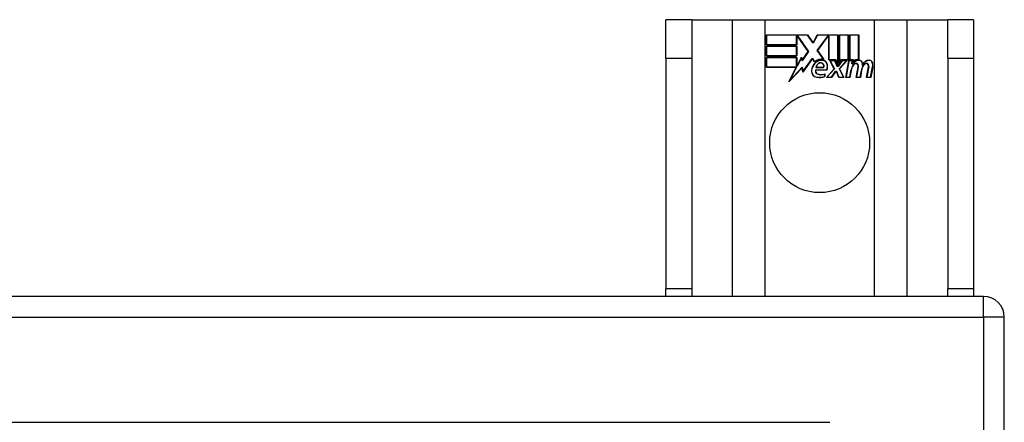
# Model space of a CAD drawing. Header units: inches. Extents: x 7 to 112, y 7 to 76.
# Tile 42 of 61: x 62.76 to 66.76, y 49.57 to 51.21. Entities that reach past the tile are written whole.
import ezdxf

# ---------------------------------------------------------------- set-up
doc = ezdxf.new("R2010")
doc.units = ezdxf.units.IN
doc.header["$MEASUREMENT"] = 0
doc.layers.add('Visible Edges(ANSI)', color=7, linetype='Continuous', lineweight=25)
doc.layers.add('Visible Tangent Edges(ANSI)', color=7, linetype='Continuous', lineweight=25)

msp = doc.modelspace()

# ---------------------------------------------------------------- linework, layer by layer
at = {"layer": 'Visible Edges(ANSI)'}
for p, q in [((65.4867, 51.2082), (65.3817, 51.2082)), ((65.3817, 51.0522), (65.3817, 51.2082)), ((65.4867, 51.2082), (65.4867, 51.0522)), ((65.4867, 51.2082), (65.6509, 51.2082)), ((65.6509, 51.2082), (65.7855, 51.2082)), ((65.7855, 51.2082), (66.2279, 51.2082)), ((66.2279, 51.2082), (66.3626, 51.2082)), ((66.3626, 51.2082), (66.5267, 51.2082)), ((66.5267, 51.0522), (66.5267, 51.2082)), ((66.6317, 51.2082), (66.5267, 51.2082)), ((66.6317, 51.2082), (66.6317, 51.0522)), ((65.7905, 51.1462), (65.9578, 51.1462)), ((65.7905, 51.1061), (65.7905, 51.1462)), ((65.7913, 51.1454), (65.7913, 51.1068)), ((65.9574, 51.1454), (65.7913, 51.1454)), ((65.9131, 51.1068), (65.9131, 51.1413)), ((65.9131, 51.1413), (65.9176, 51.1413)), ((65.9139, 51.1406), (65.9139, 51.1061)), ((65.9172, 51.1406), (65.9139, 51.1406)), ((65.96, 51.0783), (65.9172, 51.1406)), ((65.9176, 51.1413), (65.9609, 51.0783)), ((65.9799, 51.1121), (65.9574, 51.1454)), ((65.9578, 51.1462), (65.9798, 51.1135)), ((65.9798, 51.1135), (65.9971, 51.1462)), ((65.9976, 51.1454), (65.9799, 51.1121)), ((65.9966, 51.0834), (66.0399, 51.1413)), ((65.9971, 51.1462), (66.0808, 51.1462)), ((66.0402, 51.1406), (65.9975, 51.0834)), ((66.08, 51.1454), (65.9976, 51.1454)), ((66.0399, 51.1413), (66.044, 51.1413)), ((66.0433, 51.1406), (66.0402, 51.1406)), ((66.0433, 51.0451), (66.0433, 51.1406)), ((66.044, 51.1413), (66.044, 51.0459)), ((66.08, 51.0267), (66.08, 51.1454)), ((66.0808, 51.1462), (66.0808, 51.023)), ((66.086, 51.0322), (66.086, 51.1462)), ((66.086, 51.1462), (66.1231, 51.1462)), ((66.0868, 51.1454), (66.0868, 51.0345)), ((66.1224, 51.1454), (66.0868, 51.1454)), ((66.1224, 51.0459), (66.1224, 51.1454)), ((66.1231, 51.1462), (66.1231, 51.0451)), ((66.1284, 51.0451), (66.1284, 51.1462)), ((66.1284, 51.1462), (66.1655, 51.1462)), ((66.1291, 51.1454), (66.1291, 51.0459)), ((66.1648, 51.1454), (66.1291, 51.1454)), ((66.1648, 51.0476), (66.1648, 51.1454)), ((66.1655, 51.1462), (66.1655, 51.0468)), ((65.9139, 51.1061), (65.7905, 51.1061)), ((65.7905, 51.0607), (65.7905, 51.1008)), ((65.7905, 51.1008), (65.9139, 51.1008)), ((65.7913, 51.1068), (65.9131, 51.1068)), ((65.7913, 51.1001), (65.7913, 51.0614)), ((65.9131, 51.1001), (65.7913, 51.1001)), ((65.9131, 51.0614), (65.9131, 51.1001)), ((65.9139, 51.1008), (65.9139, 51.0607)), ((66.0217, 51.0472), (65.9966, 51.0834)), ((65.9975, 51.0834), (66.0234, 51.0461)), ((65.3817, 51.0522), (65.3817, 50.1142)), ((65.4867, 51.0522), (65.4867, 50.1142)), ((65.9139, 51.0607), (65.7905, 51.0607)), ((65.7905, 51.0551), (65.9139, 51.0551)), ((65.7905, 51.0149), (65.7905, 51.0551)), ((65.7913, 51.0614), (65.9131, 51.0614)), ((65.9131, 51.0543), (65.7913, 51.0543)), ((65.7913, 51.0543), (65.7913, 51.0157)), ((65.9131, 51.0198), (65.9131, 51.0543)), ((65.9139, 51.0551), (65.9139, 51.0206)), ((65.9147, 51.0206), (65.933, 51.0558)), ((65.9327, 51.0536), (65.9151, 51.0198)), ((65.9351, 51.0414), (65.9327, 51.0536)), ((65.933, 51.0558), (65.9355, 51.0432)), ((65.9609, 51.0783), (65.9351, 51.0414)), ((65.9355, 51.0432), (65.96, 51.0783)), ((65.9773, 51.0504), (65.938, 50.9953)), ((65.9385, 50.9973), (65.9773, 51.0517)), ((65.9773, 51.0517), (65.9861, 51.0371)), ((65.9859, 51.0359), (65.9773, 51.0504)), ((66.0714, 51.0451), (66.0433, 51.0451)), ((66.044, 51.0459), (66.0719, 51.0459)), ((66.0654, 51.0082), (66.0481, 51.0416)), ((66.0481, 51.0416), (66.0684, 51.0416)), ((66.0494, 51.0408), (66.0663, 51.0081)), ((66.0679, 51.0408), (66.0494, 51.0408)), ((66.0777, 51.0178), (66.0679, 51.0408)), ((66.0684, 51.0416), (66.0781, 51.0186)), ((66.0808, 51.023), (66.0714, 51.0451)), ((66.0719, 51.0459), (66.08, 51.0267)), ((66.0808, 51.0186), (66.0975, 51.0416)), ((66.0978, 51.0408), (66.0812, 51.0178)), ((66.0954, 51.0451), (66.086, 51.0322)), ((66.0866, 51.0085), (66.1162, 51.0408)), ((66.0868, 51.0345), (66.095, 51.0459)), ((66.1179, 51.0416), (66.0875, 51.0084)), ((66.095, 51.0459), (66.1224, 51.0459)), ((66.1231, 51.0451), (66.0954, 51.0451)), ((66.0975, 51.0416), (66.1179, 51.0416)), ((66.1162, 51.0408), (66.0978, 51.0408)), ((66.113, 50.9733), (66.1251, 51.0416)), ((66.1257, 51.0408), (66.1139, 50.9741)), ((66.1251, 51.0416), (66.1393, 51.0416)), ((66.1385, 51.0408), (66.1257, 51.0408)), ((66.1438, 51.0451), (66.1284, 51.0451)), ((66.1291, 51.0459), (66.1446, 51.0459)), ((66.1374, 51.0288), (66.1385, 51.0408)), ((66.1393, 51.0416), (66.1382, 51.0296)), ((66.1431, 51.0374), (66.1438, 51.0451)), ((66.1446, 51.0459), (66.144, 51.0394)), ((66.5267, 51.0522), (66.5267, 50.1142)), ((66.6317, 51.0522), (66.6317, 50.1142)), ((65.9117, 51.0149), (65.7905, 51.0149)), ((65.7913, 51.0157), (65.913, 51.0157)), ((65.8807, 50.9553), (65.9117, 51.0149)), ((65.9355, 51.0131), (65.8807, 50.9553)), ((65.913, 51.0157), (65.8838, 50.9597)), ((65.8838, 50.9597), (65.936, 51.0147)), ((65.9151, 51.0198), (65.9131, 51.0198)), ((65.9139, 51.0206), (65.9147, 51.0206)), ((65.938, 50.9953), (65.9355, 51.0131)), ((65.936, 51.0147), (65.9385, 50.9973)), ((65.9899, 51.0037), (66.0357, 51.0037)), ((66.0361, 51.0029), (65.9904, 51.0029)), ((66.0227, 51.0134), (65.9914, 51.0134)), ((65.9923, 51.0142), (66.0223, 51.0142)), ((66.0346, 50.9733), (66.0654, 51.0082)), ((66.0663, 51.0081), (66.0363, 50.9741)), ((66.0812, 51.0178), (66.0777, 51.0178)), ((66.0781, 51.0186), (66.0808, 51.0186)), ((66.1032, 50.9741), (66.0866, 51.0085)), ((66.0875, 51.0084), (66.1044, 50.9733)), ((66.1289, 50.9741), (66.1337, 51.0016)), ((66.1345, 51.0014), (66.1295, 50.9733)), ((66.1423, 51.0288), (66.1374, 51.0288)), ((66.1382, 51.0296), (66.1418, 51.0296)), ((66.1554, 50.9733), (66.163, 51.0164)), ((66.1637, 51.0163), (66.1563, 50.9741)), ((66.1713, 50.9741), (66.1761, 51.0016)), ((66.1769, 51.0014), (66.1719, 50.9733)), ((66.1974, 50.9733), (66.205, 51.0164)), ((66.2057, 51.0163), (66.1983, 50.9741)), ((66.2133, 50.9741), (66.2215, 51.0163)), ((66.2222, 51.0162), (66.2139, 50.9733)), ((66.0271, 50.9772), (66.0271, 50.9868)), ((66.0279, 50.9879), (66.0279, 50.9767)), ((66.0549, 50.9733), (66.0346, 50.9733)), ((66.0363, 50.9741), (66.0545, 50.9741)), ((66.0545, 50.9741), (66.0714, 50.9984)), ((66.0718, 50.9977), (66.0549, 50.9733)), ((66.0714, 50.9984), (66.0753, 50.9984)), ((66.0748, 50.9977), (66.0718, 50.9977)), ((66.0841, 50.9733), (66.0748, 50.9977)), ((66.0753, 50.9984), (66.0847, 50.9741)), ((66.1044, 50.9733), (66.0841, 50.9733)), ((66.0847, 50.9741), (66.1032, 50.9741)), ((66.1295, 50.9733), (66.113, 50.9733)), ((66.1139, 50.9741), (66.1289, 50.9741)), ((66.1719, 50.9733), (66.1554, 50.9733)), ((66.1563, 50.9741), (66.1713, 50.9741)), ((66.2139, 50.9733), (66.1974, 50.9733)), ((66.1983, 50.9741), (66.2133, 50.9741)), ((66.6727, 50.0832), (50.8407, 50.0832)), ((65.3817, 50.0832), (65.3817, 50.1142)), ((65.4867, 50.1142), (65.4867, 50.0832)), ((66.5267, 50.0832), (66.5267, 50.1142)), ((66.6317, 50.1142), (66.6317, 50.0832)), ((66.7567, 34.1672), (66.7567, 49.9992)), ((51.4654, 49.5714), (66.0481, 49.5714))]:
    msp.add_line(p, q, dxfattribs=at)
msp.add_circle((66.0067, 50.7082), 0.203, dxfattribs=at)
for centre, radius, start, end in [((66.0142, 51.0059), 0.0412, 77.079, 133.1785), ((66.0142, 51.0059), 0.042, 79.6582, 131.9139), ((66.0142, 51.0059), 0.0374, 80.4085, 134.1684), ((66.0142, 51.0059), 0.0366, 80.3604, 134.1684), ((66.0188, 51.0238), 0.0183, 23.8445, 85.1757), ((66.0188, 51.0238), 0.019, 23.8445, 85.0802), ((66.1671, 51.0134), 0.03, 89.4776, 147.4114), ((66.1671, 51.0134), 0.0293, 89.4776, 148.2123), ((66.1649, 51.0168), 0.03, 88.7952, 136.5849), ((66.1649, 51.0168), 0.0307, 90.2222, 132.7339), ((66.1673, 51.0307), 0.0127, 16.9928, 89.4776), ((66.1673, 51.0307), 0.0119, 16.9928, 89.4776), ((66.2085, 51.0127), 0.0299, 89.6788, 160.8136), ((66.2085, 51.0127), 0.0307, 89.6788, 153.9508), ((66.2086, 51.0303), 0.0131, 18.4748, 89.6788), ((66.2086, 51.0303), 0.0124, 18.4748, 89.6788), ((66.0228, 50.997), 0.0498, 134.1684, 176.5646), ((66.0228, 50.997), 0.049, 134.1684, 176.5646), ((66.0019, 50.9995), 0.0127, 160.9907, 244.6784), ((66.0019, 50.9995), 0.012, 163.5261, 244.6784), ((66.0131, 51.0116), 0.0218, 109.3797, 175.226), ((66.0131, 51.0116), 0.021, 109.3797, 172.9975), ((66.0107, 51.0185), 0.0144, 51.1652, 109.3797), ((66.0107, 51.0185), 0.0137, 51.1652, 109.3797), ((66.0118, 51.0199), 0.0119, 331.4547, 51.1652), ((66.0118, 51.0199), 0.0127, 329.421, 51.1652), ((66.0039, 51.0172), 0.0345, 336.9643, 23.8445), ((66.0039, 51.0172), 0.0352, 336.1555, 23.8445), ((66.1917, 50.9913), 0.0589, 147.5992, 170), ((66.1917, 50.9913), 0.0581, 147.5992, 170), ((66.1559, 51.014), 0.0165, 96.03, 147.5992), ((66.1559, 51.014), 0.0157, 96.03, 147.5992), ((66.1551, 51.0223), 0.00825, 23.5571, 96.03), ((66.1551, 51.0223), 0.0075, 23.5571, 96.03), ((66.1479, 51.0191), 0.0154, 350, 23.5571), ((66.1479, 51.0191), 0.0161, 350, 23.5571), ((66.2342, 50.9922), 0.0589, 148.5524, 170.8204), ((66.2342, 50.9922), 0.0581, 148.5584, 170.8257), ((66.145, 51.0239), 0.0353, 357.7769, 16.9928), ((66.145, 51.0239), 0.036, 3.6169, 16.9928), ((66.1979, 51.014), 0.0165, 96.1027, 147.6301), ((66.1979, 51.014), 0.0157, 96.1027, 147.6083), ((66.1971, 51.0223), 0.00825, 23.5487, 96.1027), ((66.1971, 51.0223), 0.0075, 23.5487, 96.1027), ((66.1899, 51.0191), 0.0154, 349.9922, 23.5487), ((66.1899, 51.0191), 0.0161, 349.9924, 23.5487), ((66.1869, 51.023), 0.0352, 349, 18.4748), ((66.1869, 51.023), 0.036, 349, 18.4748), ((65.9978, 50.9985), 0.0247, 176.5646, 261.5605), ((65.9978, 50.9985), 0.0239, 176.5646, 261.5605), ((66.0053, 51.0491), 0.0759, 261.5605, 287.3343), ((66.0053, 51.0491), 0.0751, 261.5605, 286.9141), ((66.0132, 51.0234), 0.0391, 244.6784, 290.9242), ((66.0132, 51.0234), 0.0384, 244.6784, 292.5609), ((66.6727, 49.9992), 0.084, 0, 90)]:
    msp.add_arc(centre, radius, start, end, dxfattribs=at)
at = {"layer": 'Visible Tangent Edges(ANSI)'}
for p, q in [((65.6509, 51.2082), (65.6509, 50.0832)), ((65.7855, 50.0832), (65.7855, 51.2082)), ((66.2279, 51.2082), (66.2279, 50.0832)), ((66.3626, 50.0832), (66.3626, 51.2082)), ((65.3817, 51.0522), (65.4867, 51.0522)), ((66.5267, 51.0522), (66.6317, 51.0522)), ((65.4867, 50.1142), (65.3817, 50.1142)), ((66.6317, 50.1142), (66.5267, 50.1142)), ((66.6727, 49.9992), (66.6727, 50.0832)), ((50.8407, 49.9992), (66.6727, 49.9992)), ((66.6727, 49.9992), (66.6727, 34.1672)), ((66.7567, 49.9992), (66.6727, 49.9992))]:
    msp.add_line(p, q, dxfattribs=at)

doc.saveas('drawing.dxf')
